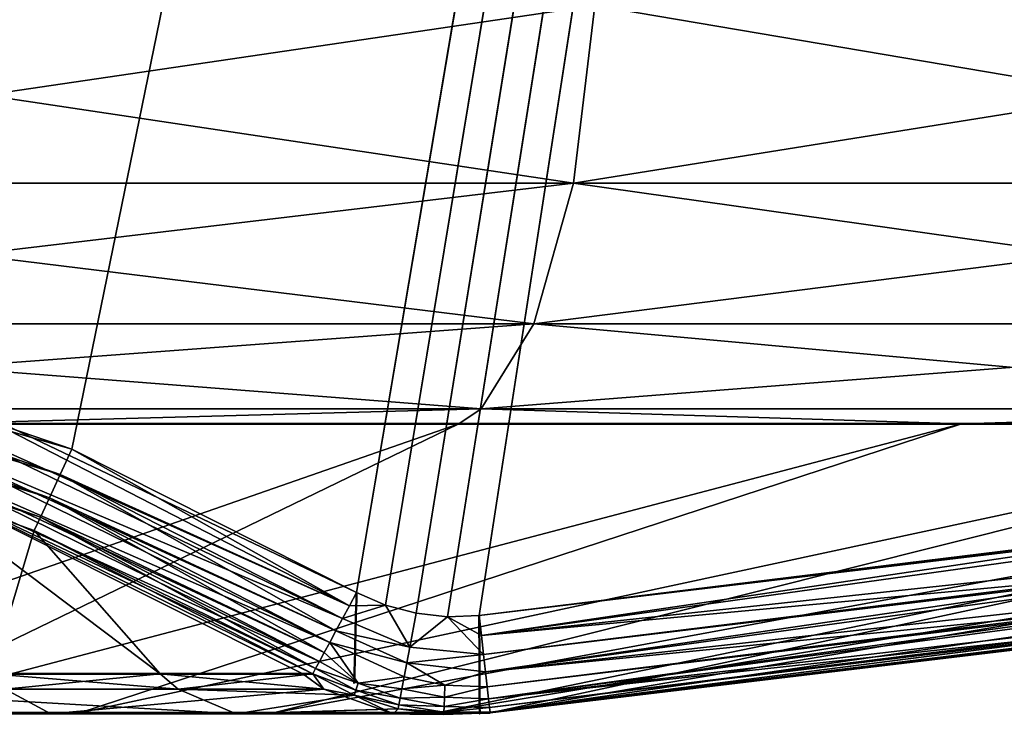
# Model space of a CAD drawing. Header units: millimetres. Extents: x 0 to 359, y -334 to 1.
# Tile 22 of 216: x 55.69 to 57.7, y -334.14 to -332.72. Entities that reach past the tile are written whole.
import ezdxf

# ---------------------------------------------------------------- set-up
doc = ezdxf.new("R2010")
doc.units = ezdxf.units.MM
doc.header["$MEASUREMENT"] = 0
doc.layers.add('0 Misc', color=7, linetype='Continuous', lineweight=35)
doc.layers.add('10 Raster Images', color=7, linetype='Continuous', lineweight=35)

msp = doc.modelspace()

# ---------------------------------------------------------------- linework, layer by layer
at = {"layer": '0 Misc', "color": 160, "linetype": 'Continuous', "lineweight": 25}
for p, q in [((55.7984, -333.6009, 289.25), (59.4, -316, 289.25)), ((59.4, -316, 286.75), (56.3798, -333.8935, 286.75)), ((56.3798, -333.8935, 289.25), (59.4, -316, 289.25)), ((59.4, -316, 286.75), (56.4389, -333.9195, 286.75)), ((56.4389, -333.9195, 289.25), (59.4, -316, 289.25)), ((59.4, -316, 286.75), (56.5014, -333.9362, 286.75)), ((56.5014, -333.9362, 289.25), (59.4, -316, 289.25)), ((59.4, -316, 286.75), (56.5656, -333.9435, 286.75)), ((56.5656, -333.9435, 289.25), (59.4, -316, 289.25)), ((59.4, -316, 286.75), (56.6302, -333.9411, 286.75)), ((56.6302, -333.9411, 289.25), (59.4, -316, 289.25))]:
    msp.add_line(p, q, dxfattribs=at).dxf.unprotected_set("ltscale", 0)
at = {"layer": '0 Misc', "color": 160, "linetype": 'Continuous', "lineweight": 50, "extrusion": (0, -1, 0)}
msp.add_circle((61.4821, 288, 333.5494), 7.0821, dxfattribs=at).dxf.unprotected_set("ltscale", 0)
at = {"layer": '0 Misc', "color": 160, "linetype": 'Continuous', "lineweight": 50, "extrusion": (0.999703, -0.024375, 0)}
msp.add_arc((-332.4201, 286.55, 64.5016), 0.2, 90, 158.773, dxfattribs=at).dxf.unprotected_set("ltscale", 0)
at = {"layer": '0 Misc', "color": 160, "linetype": 'Continuous', "lineweight": 50, "extrusion": (-0.999703, 0.024375, 0)}
msp.add_arc((332.4201, 289.45, -64.5016), 0.2, 270, 338.773, dxfattribs=at).dxf.unprotected_set("ltscale", 0)
at = {"layer": '0 Misc', "color": 160, "linetype": 'Continuous', "lineweight": 50, "extrusion": (0.99999, 0.00453, 0)}
msp.add_arc((-334.1942, 286.55, 55.117), 0.2, 90, 184.1826, dxfattribs=at).dxf.unprotected_set("ltscale", 0)
at = {"layer": '0 Misc', "color": 160, "linetype": 'Continuous', "lineweight": 50, "extrusion": (-0.99999, -0.00453, 0)}
msp.add_arc((334.1942, 289.45, -55.117), 0.2, 270, 4.1826, dxfattribs=at).dxf.unprotected_set("ltscale", 0)
at = {"layer": '0 Misc', "color": 160, "linetype": 'Continuous', "lineweight": 50, "extrusion": (0, 1, 0)}
for start, end in [(36.2192, 143.7808), (216.2192, 323.7808)]:
    msp.add_arc((-54.4, 288, -334.06), 2.3431, start, end, dxfattribs=at).dxf.unprotected_set("ltscale", 0)
at = {"layer": '0 Misc', "color": 160, "linetype": 'Continuous', "lineweight": 50, "extrusion": (0, -1, 0)}
for start, end in [(33.0302, 146.9698), (213.0302, 326.9698)]:
    msp.add_arc((54.4, 288, 334.1394), 2.6868, start, end, dxfattribs=at).dxf.unprotected_set("ltscale", 0)
at = {"layer": '0 Misc', "color": 7, "lineweight": 25}
for points in [[(49.4, -316, 286.75), (49.6427, -333.6306, 286.75), (59.4, -316, 286.75)], [(59.4, -316, 289.25), (49.4, -333.5803, 289.25), (49.4, -316, 289.25)], [(49.4, -333.5803, 289.25), (59.4, -316, 289.25), (49.4, -333.5994, 289.25)], [(49.4, -333.5994, 289.25), (59.4, -316, 289.25), (49.6427, -333.6306, 289.25)], [(59.4, -316, 286.75), (49.6427, -333.6306, 286.75), (52.1698, -333.9411, 286.75)], [(49.6427, -333.6306, 289.25), (59.4, -316, 289.25), (50.7193, -333.7672, 289.25)], [(50.7193, -333.7672, 289.25), (59.4, -316, 289.25), (52.1698, -333.9411, 289.25)], [(59.4, -316, 286.75), (52.1698, -333.9411, 286.75), (52.2344, -333.9435, 286.75)], [(52.1698, -333.9411, 289.25), (59.4, -316, 289.25), (52.2344, -333.9435, 289.25)], [(59.4, -316, 286.75), (52.2344, -333.9435, 286.75), (52.2986, -333.9362, 286.75)], [(52.2344, -333.9435, 289.25), (59.4, -316, 289.25), (52.2986, -333.9362, 289.25)], [(59.4, -316, 286.75), (52.2986, -333.9362, 286.75), (52.361, -333.9195, 286.75)], [(52.2986, -333.9362, 289.25), (59.4, -316, 289.25), (52.361, -333.9195, 289.25)], [(59.4, -316, 286.75), (52.361, -333.9195, 286.75), (52.4202, -333.8935, 286.75)], [(52.361, -333.9195, 289.25), (59.4, -316, 289.25), (52.4202, -333.8935, 289.25)], [(59.4, -316, 286.75), (52.4202, -333.8935, 286.75), (53.0016, -333.6009, 286.75)], [(52.4202, -333.8935, 289.25), (59.4, -316, 289.25), (53.3328, -333.4584, 289.25)], [(59.4, -316, 286.75), (53.0016, -333.6009, 286.75), (53.9898, -333.263, 286.75)], [(53.3328, -333.4584, 289.25), (59.4, -316, 289.25), (53.8828, -333.2847, 289.25)], [(53.8828, -333.2847, 289.25), (59.4, -316, 289.25), (54.3455, -333.2275, 289.25)], [(59.4, -316, 286.75), (53.9898, -333.263, 286.75), (54.4545, -333.2275, 286.75)], [(54.3455, -333.2275, 289.25), (59.4, -316, 289.25), (54.8102, -333.263, 289.25)], [(59.4, -316, 286.75), (54.4545, -333.2275, 286.75), (54.9172, -333.2847, 286.75)], [(54.8102, -333.263, 289.25), (59.4, -316, 289.25), (55.7984, -333.6009, 289.25)], [(59.4, -316, 286.75), (54.9172, -333.2847, 286.75), (55.4672, -333.4584, 286.75)], [(59.4, -316, 286.75), (55.4672, -333.4584, 286.75), (56.3798, -333.8935, 286.75)], [(55.7984, -333.6009, 289.25), (59.4, -316, 289.25), (56.3798, -333.8935, 289.25)], [(59.4, -316, 286.75), (56.3798, -333.8935, 286.75), (56.4389, -333.9195, 286.75)], [(56.3798, -333.8935, 289.25), (59.4, -316, 289.25), (56.4389, -333.9195, 289.25)], [(59.4, -316, 286.75), (56.4389, -333.9195, 286.75), (56.5014, -333.9362, 286.75)], [(56.4389, -333.9195, 289.25), (59.4, -316, 289.25), (56.5014, -333.9362, 289.25)], [(59.4, -316, 286.75), (56.5014, -333.9362, 286.75), (56.5656, -333.9435, 286.75)], [(56.5014, -333.9362, 289.25), (59.4, -316, 289.25), (56.5656, -333.9435, 289.25)], [(59.4, -316, 286.75), (56.5656, -333.9435, 286.75), (56.6302, -333.9411, 286.75)], [(56.5656, -333.9435, 289.25), (59.4, -316, 289.25), (56.6302, -333.9411, 289.25)], [(59.4, -316, 286.75), (56.6302, -333.9411, 286.75), (58.0807, -333.7672, 286.75)], [(56.6302, -333.9411, 289.25), (59.4, -316, 289.25), (59.1573, -333.6306, 289.25)], [(54.4, -332.6945, 280.018), (56.8666, -332.6945, 280.4087), (56.8231, -333.0574, 280.5424)], [(56.8666, -332.6945, 295.5913), (54.4, -333.0574, 295.8414), (56.8231, -333.0574, 295.4576)], [(54.4, -333.0574, 280.1586), (54.4, -332.6945, 280.018), (56.8231, -333.0574, 280.5424)], [(54.4, -333.0574, 295.8414), (56.8666, -332.6945, 295.5913), (54.4, -332.6945, 295.982)], [(59.0091, -333.0574, 294.3438), (59.0917, -332.6945, 294.4576), (56.8231, -333.0574, 295.4576)], [(56.8231, -333.0574, 295.4576), (59.0917, -332.6945, 294.4576), (56.8666, -332.6945, 295.5913)], [(59.0091, -333.0574, 281.6562), (56.8231, -333.0574, 280.5424), (56.8666, -332.6945, 280.4087)], [(56.8666, -332.6945, 280.4087), (59.0917, -332.6945, 281.5424), (59.0091, -333.0574, 281.6562)], [(56.8231, -333.0574, 295.4576), (54.4, -333.3449, 295.5793), (56.7421, -333.3449, 295.2083)], [(56.7421, -333.3449, 280.7917), (54.4, -333.0574, 280.1586), (56.8231, -333.0574, 280.5424)], [(56.8231, -333.0574, 295.4576), (54.4, -333.0574, 295.8414), (54.4, -333.3449, 295.5793)], [(54.4, -333.0574, 280.1586), (56.7421, -333.3449, 280.7917), (54.4, -333.3449, 280.4207)], [(56.7421, -333.3449, 295.2083), (58.855, -333.3449, 294.1318), (59.0091, -333.0574, 294.3438)], [(56.7421, -333.3449, 280.7917), (56.8231, -333.0574, 280.5424), (58.855, -333.3449, 281.8682)], [(59.0091, -333.0574, 294.3438), (56.8231, -333.0574, 295.4576), (56.7421, -333.3449, 295.2083)], [(56.8231, -333.0574, 280.5424), (59.0091, -333.0574, 281.6562), (58.855, -333.3449, 281.8682)], [(55.7984, -333.6009, 289.25), (54.8013, -333.3121, 289.2564), (54.8102, -333.263, 289.25)], [(54.7929, -333.358, 289.2749), (54.8013, -333.3121, 289.2564), (55.7744, -333.6528, 289.2584)], [(55.7984, -333.6009, 289.25), (55.7744, -333.6528, 289.2584), (54.8013, -333.3121, 289.2564)], [(54.4, -333.5184, 295.231), (56.6345, -333.5184, 294.8771), (56.7421, -333.3449, 295.2083)], [(54.4, -333.3449, 295.5793), (54.4, -333.5184, 295.231), (56.7421, -333.3449, 295.2083)], [(56.6345, -333.5184, 281.1229), (54.4, -333.3449, 280.4207), (56.7421, -333.3449, 280.7917)], [(56.6345, -333.5184, 281.1229), (54.4, -333.5184, 280.769), (54.4, -333.3449, 280.4207)], [(58.6503, -333.5184, 282.15), (56.6345, -333.5184, 281.1229), (56.7421, -333.3449, 280.7917)], [(58.855, -333.3449, 294.1318), (56.7421, -333.3449, 295.2083), (56.6345, -333.5184, 294.8771)], [(58.6503, -333.5184, 293.85), (58.855, -333.3449, 294.1318), (56.6345, -333.5184, 294.8771)], [(56.7421, -333.3449, 280.7917), (58.855, -333.3449, 281.8682), (58.6503, -333.5184, 282.15)], [(54.7929, -333.358, 289.2749), (55.7524, -333.7004, 289.2827), (54.7857, -333.398, 289.3045)], [(54.7929, -333.358, 289.2749), (55.7744, -333.6528, 289.2584), (55.7524, -333.7004, 289.2827)], [(54.7857, -333.398, 289.3045), (55.7343, -333.7397, 289.3211), (54.78, -333.4295, 289.3433)], [(54.7857, -333.398, 289.3045), (55.7524, -333.7004, 289.2827), (55.7343, -333.7397, 289.3211)], [(55.6335, -334.06, 289.9922), (54.78, -333.4295, 289.3433), (55.7215, -333.7674, 289.3702)], [(55.7343, -333.7397, 289.3211), (55.7215, -333.7674, 289.3702), (54.78, -333.4295, 289.3433)], [(55.4672, -333.4584, 286.75), (55.4472, -333.5093, 286.7423), (56.3652, -333.9207, 286.7476)], [(55.4672, -333.4584, 286.75), (56.3652, -333.9207, 286.7476), (56.3798, -333.8935, 286.75)], [(54.4, -333.5184, 295.231), (55.5079, -333.5494, 294.9949), (56.6345, -333.5184, 294.8771)], [(55.5079, -333.5494, 281.0051), (54.4, -333.5184, 280.769), (56.6345, -333.5184, 281.1229)], [(55.4286, -333.5563, 286.7201), (56.351, -333.9472, 286.7405), (55.4472, -333.5093, 286.7423)], [(55.4472, -333.5093, 286.7423), (56.351, -333.9472, 286.7405), (56.3652, -333.9207, 286.7476)], [(56.6345, -333.5184, 294.8771), (55.5079, -333.5494, 294.9949), (56.5885, -333.5494, 294.7354)], [(55.5079, -333.5494, 281.0051), (56.6345, -333.5184, 281.1229), (56.5885, -333.5494, 281.2646)], [(57.6152, -333.5494, 294.3102), (56.6345, -333.5184, 294.8771), (56.5885, -333.5494, 294.7354)], [(56.6345, -333.5184, 281.1229), (57.6152, -333.5494, 281.6898), (56.5885, -333.5494, 281.2646)], [(58.6503, -333.5184, 282.15), (57.6152, -333.5494, 281.6898), (56.6345, -333.5184, 281.1229)], [(57.6152, -333.5494, 294.3102), (58.6503, -333.5184, 293.85), (56.6345, -333.5184, 294.8771)], [(58.5627, -333.5494, 293.7295), (58.6503, -333.5184, 293.85), (57.6152, -333.5494, 294.3102)], [(58.5627, -333.5494, 282.2705), (57.6152, -333.5494, 281.6898), (58.6503, -333.5184, 282.15)], [(54.8937, -334.1394, 285.359), (56.5885, -333.5494, 281.2646), (55.3706, -334.1394, 285.4947)], [(56.5885, -333.5494, 294.7354), (55.5079, -333.5494, 294.9949), (54.8937, -334.1394, 290.641)], [(55.3706, -334.1394, 290.5053), (56.5885, -333.5494, 294.7354), (54.8937, -334.1394, 290.641)], [(54.8937, -334.1394, 285.359), (55.5079, -333.5494, 281.0051), (56.5885, -333.5494, 281.2646)], [(55.3706, -334.1394, 285.4947), (57.6152, -333.5494, 281.6898), (55.8144, -334.1394, 285.7157)], [(55.8144, -334.1394, 290.2843), (57.6152, -333.5494, 294.3102), (55.3706, -334.1394, 290.5053)], [(55.3706, -334.1394, 290.5053), (57.6152, -333.5494, 294.3102), (56.5885, -333.5494, 294.7354)], [(55.3706, -334.1394, 285.4947), (56.5885, -333.5494, 281.2646), (57.6152, -333.5494, 281.6898)], [(56.3249, -333.9957, 286.7129), (55.4286, -333.5563, 286.7201), (55.413, -333.5958, 286.6848)], [(56.3374, -333.9724, 286.7289), (56.351, -333.9472, 286.7405), (55.4286, -333.5563, 286.7201)], [(56.3249, -333.9957, 286.7129), (56.3374, -333.9724, 286.7289), (55.4286, -333.5563, 286.7201)], [(55.8144, -334.1394, 285.7157), (58.5627, -333.5494, 282.2705), (56.2101, -334.1394, 286.0145)], [(56.2101, -334.1394, 289.9855), (58.5627, -333.5494, 293.7295), (55.8144, -334.1394, 290.2843)], [(55.8144, -334.1394, 290.2843), (58.5627, -333.5494, 293.7295), (57.6152, -333.5494, 294.3102)], [(55.8144, -334.1394, 285.7157), (57.6152, -333.5494, 281.6898), (58.5627, -333.5494, 282.2705)], [(56.2101, -334.1394, 286.0145), (59.4078, -333.5494, 282.9922), (56.5441, -334.1394, 286.3809)], [(56.6525, -334.1394, 289.4645), (59.4078, -333.5494, 293.0078), (56.2101, -334.1394, 289.9855)], [(56.2101, -334.1394, 289.9855), (59.4078, -333.5494, 293.0078), (58.5627, -333.5494, 293.7295)], [(56.2101, -334.1394, 286.0145), (58.5627, -333.5494, 282.2705), (59.4078, -333.5494, 282.9922)], [(56.5441, -334.1394, 286.3809), (60.1295, -333.5494, 283.8373), (56.6525, -334.1394, 286.5355)], [(56.5441, -334.1394, 286.3809), (59.4078, -333.5494, 282.9922), (60.1295, -333.5494, 283.8373)], [(56.6525, -334.1394, 286.5355), (60.7102, -333.5494, 284.7848), (58.1055, -333.9654, 286.5402)], [(60.7102, -333.5494, 291.2152), (60.1295, -333.5494, 292.1627), (56.6525, -334.1394, 289.4645)], [(56.6525, -334.1394, 289.4645), (60.1295, -333.5494, 292.1627), (59.4078, -333.5494, 293.0078)], [(60.7102, -333.5494, 291.2152), (56.6525, -334.1394, 289.4645), (59.1828, -333.8289, 289.4578)], [(56.6525, -334.1394, 286.5355), (60.1295, -333.5494, 283.8373), (60.7102, -333.5494, 284.7848)], [(56.304, -334.0345, 286.6699), (55.413, -333.5958, 286.6848), (55.4015, -333.6249, 286.6393)], [(56.304, -334.0345, 286.6699), (56.3137, -334.0166, 286.6931), (55.413, -333.5958, 286.6848)], [(55.413, -333.5958, 286.6848), (56.3137, -334.0166, 286.6931), (56.3249, -333.9957, 286.7129)], [(55.7744, -333.6528, 289.2584), (55.7984, -333.6009, 289.25), (56.3652, -333.9207, 289.2524)], [(55.7984, -333.6009, 289.25), (56.3798, -333.8935, 289.25), (56.3652, -333.9207, 289.2524)], [(56.2699, -334.06, 286.5879), (56.2904, -334.06, 286.6155), (55.4015, -333.6249, 286.6393)], [(55.9786, -334.06, 286.2684), (56.2699, -334.06, 286.5879), (55.4015, -333.6249, 286.6393)], [(55.6335, -334.06, 286.0078), (55.9786, -334.06, 286.2684), (55.4015, -333.6249, 286.6393)], [(55.4015, -333.6249, 286.6393), (56.2904, -334.06, 286.6155), (56.2962, -334.0491, 286.6438)], [(56.304, -334.0345, 286.6699), (55.4015, -333.6249, 286.6393), (56.2962, -334.0491, 286.6438)], [(59.1573, -333.6306, 289.25), (56.6348, -333.9817, 289.2542), (56.6302, -333.9411, 289.25)], [(59.1673, -333.7083, 289.2662), (56.6348, -333.9817, 289.2542), (59.1573, -333.6306, 289.25)], [(55.7524, -333.7004, 289.2827), (55.7744, -333.6528, 289.2584), (56.3374, -333.9724, 289.2711)], [(55.7744, -333.6528, 289.2584), (56.3652, -333.9207, 289.2524), (56.351, -333.9472, 289.2595)], [(56.3374, -333.9724, 289.2711), (55.7744, -333.6528, 289.2584), (56.351, -333.9472, 289.2595)], [(55.7524, -333.7004, 289.2827), (56.3137, -334.0166, 289.3069), (55.7343, -333.7397, 289.3211)], [(56.3249, -333.9957, 289.2871), (55.7524, -333.7004, 289.2827), (56.3374, -333.9724, 289.2711)], [(56.3249, -333.9957, 289.2871), (56.3137, -334.0166, 289.3069), (55.7524, -333.7004, 289.2827)], [(56.6392, -334.0205, 289.2666), (56.6348, -333.9817, 289.2542), (59.1673, -333.7083, 289.2662)], [(56.6392, -334.0205, 289.2666), (59.1673, -333.7083, 289.2662), (56.6432, -334.056, 289.2868)], [(59.1757, -333.7736, 289.3113), (56.6432, -334.056, 289.2868), (59.1673, -333.7083, 289.2662)], [(56.2962, -334.0491, 289.3562), (55.7215, -333.7674, 289.3702), (55.7343, -333.7397, 289.3211)], [(55.7343, -333.7397, 289.3211), (56.3137, -334.0166, 289.3069), (56.304, -334.0345, 289.3301)], [(56.2962, -334.0491, 289.3562), (55.7343, -333.7397, 289.3211), (56.304, -334.0345, 289.3301)], [(55.9786, -334.06, 289.7316), (55.6335, -334.06, 289.9922), (55.7215, -333.7674, 289.3702)], [(56.2904, -334.06, 289.3845), (55.9786, -334.06, 289.7316), (55.7215, -333.7674, 289.3702)], [(56.2904, -334.06, 289.3845), (55.7215, -333.7674, 289.3702), (56.2962, -334.0491, 289.3562)], [(56.6348, -333.9817, 286.7458), (58.0807, -333.7672, 286.75), (56.6302, -333.9411, 286.75)], [(56.6348, -333.9817, 286.7458), (58.0905, -333.8453, 286.7336), (58.0807, -333.7672, 286.75)], [(56.6432, -334.056, 289.2868), (59.1757, -333.7736, 289.3113), (56.6466, -334.0867, 289.3138)], [(59.1757, -333.7736, 289.3113), (56.6494, -334.1112, 289.3465), (56.6466, -334.0867, 289.3138)], [(59.1811, -333.8158, 289.3789), (56.6494, -334.1112, 289.3465), (59.1757, -333.7736, 289.3113)], [(56.6513, -334.1286, 289.3836), (56.6494, -334.1112, 289.3465), (59.1811, -333.8158, 289.3789)], [(56.6513, -334.1286, 289.3836), (59.1811, -333.8158, 289.3789), (56.6524, -334.1381, 289.4235)], [(59.1811, -333.8158, 289.3789), (59.1828, -333.8289, 289.4578), (56.6524, -334.1381, 289.4235)], [(59.1828, -333.8289, 289.4578), (56.6525, -334.1394, 289.4645), (56.6524, -334.1381, 289.4235)], [(56.6348, -333.9817, 286.7458), (56.6392, -334.0205, 286.7334), (58.0905, -333.8453, 286.7336)], [(58.0905, -333.8453, 286.7336), (56.6392, -334.0205, 286.7334), (56.6432, -334.056, 286.7132)], [(58.0987, -333.9109, 286.6879), (58.0905, -333.8453, 286.7336), (56.6432, -334.056, 286.7132)], [(56.4389, -333.9195, 286.75), (56.3798, -333.8935, 286.75), (56.3652, -333.9207, 286.7476)], [(56.3798, -333.8935, 289.25), (56.4389, -333.9195, 289.25), (56.3652, -333.9207, 289.2524)], [(56.351, -333.9472, 286.7405), (56.4389, -333.9195, 286.75), (56.3652, -333.9207, 286.7476)], [(56.351, -333.9472, 286.7405), (56.4883, -334.0056, 286.737), (56.4389, -333.9195, 286.75)], [(56.4389, -333.9195, 289.25), (56.4883, -334.0056, 289.263), (56.351, -333.9472, 289.2595)], [(56.4389, -333.9195, 289.25), (56.351, -333.9472, 289.2595), (56.3652, -333.9207, 289.2524)], [(56.4883, -334.0056, 286.737), (56.5014, -333.9362, 286.75), (56.4389, -333.9195, 286.75)], [(56.4389, -333.9195, 289.25), (56.5014, -333.9362, 289.25), (56.4883, -334.0056, 289.263)], [(58.0987, -333.9109, 286.6879), (56.6432, -334.056, 286.7132), (56.6466, -334.0867, 286.6862)], [(56.6494, -334.1112, 286.6535), (58.0987, -333.9109, 286.6879), (56.6466, -334.0867, 286.6862)], [(58.1039, -333.9529, 286.6197), (58.0987, -333.9109, 286.6879), (56.6494, -334.1112, 286.6535)], [(56.5656, -333.9435, 286.75), (56.5014, -333.9362, 286.75), (56.4883, -334.0056, 286.737)], [(56.4883, -334.0056, 289.263), (56.5014, -333.9362, 289.25), (56.5656, -333.9435, 289.25)], [(56.3374, -333.9724, 286.7289), (56.4883, -334.0056, 286.737), (56.351, -333.9472, 286.7405)], [(56.4883, -334.0056, 289.263), (56.3374, -333.9724, 289.2711), (56.351, -333.9472, 289.2595)], [(56.5656, -333.9435, 286.75), (56.4883, -334.0056, 286.737), (56.6392, -334.0205, 286.7334)], [(56.6392, -334.0205, 289.2666), (56.4883, -334.0056, 289.263), (56.5656, -333.9435, 289.25)], [(56.6348, -333.9817, 286.7458), (56.6302, -333.9411, 286.75), (56.5656, -333.9435, 286.75)], [(56.5656, -333.9435, 289.25), (56.6302, -333.9411, 289.25), (56.6348, -333.9817, 289.2542)], [(56.6392, -334.0205, 286.7334), (56.6348, -333.9817, 286.7458), (56.5656, -333.9435, 286.75)], [(56.6392, -334.0205, 289.2666), (56.5656, -333.9435, 289.25), (56.6348, -333.9817, 289.2542)], [(56.6513, -334.1286, 286.6164), (58.1039, -333.9529, 286.6197), (56.6494, -334.1112, 286.6535)], [(56.6513, -334.1286, 286.6164), (56.6524, -334.1381, 286.5765), (58.1039, -333.9529, 286.6197)], [(58.1039, -333.9529, 286.6197), (56.6524, -334.1381, 286.5765), (58.1055, -333.9654, 286.5402)], [(56.3249, -333.9957, 286.7129), (56.4823, -334.0374, 286.7213), (56.3374, -333.9724, 286.7289)], [(56.3249, -333.9957, 289.2871), (56.3374, -333.9724, 289.2711), (56.4823, -334.0374, 289.2787)], [(56.4883, -334.0056, 286.737), (56.3374, -333.9724, 286.7289), (56.4823, -334.0374, 286.7213)], [(56.4823, -334.0374, 289.2787), (56.3374, -333.9724, 289.2711), (56.4883, -334.0056, 289.263)], [(58.1055, -333.9654, 286.5402), (56.6524, -334.1381, 286.5765), (56.6525, -334.1394, 286.5355)], [(56.3833, -334.0788, 286.6571), (56.3249, -333.9957, 286.7129), (56.3137, -334.0166, 286.6931)], [(56.3833, -334.0788, 289.3429), (56.3137, -334.0166, 289.3069), (56.3249, -333.9957, 289.2871)], [(56.3833, -334.0788, 286.6571), (56.4769, -334.066, 286.7001), (56.3249, -333.9957, 286.7129)], [(56.3249, -333.9957, 286.7129), (56.4769, -334.066, 286.7001), (56.4823, -334.0374, 286.7213)], [(56.4769, -334.066, 289.2999), (56.3833, -334.0788, 289.3429), (56.3249, -333.9957, 289.2871)], [(56.3249, -333.9957, 289.2871), (56.4823, -334.0374, 289.2787), (56.4769, -334.066, 289.2999)], [(56.304, -334.0345, 286.6699), (56.3833, -334.0788, 286.6571), (56.3137, -334.0166, 286.6931)], [(56.304, -334.0345, 289.3301), (56.3137, -334.0166, 289.3069), (56.3833, -334.0788, 289.3429)], [(56.4883, -334.0056, 286.737), (56.4823, -334.0374, 286.7213), (56.6392, -334.0205, 286.7334)], [(56.4823, -334.0374, 289.2787), (56.4883, -334.0056, 289.263), (56.6392, -334.0205, 289.2666)], [(56.4823, -334.0374, 286.7213), (56.6432, -334.056, 286.7132), (56.6392, -334.0205, 286.7334)], [(56.4823, -334.0374, 289.2787), (56.6392, -334.0205, 289.2666), (56.6432, -334.056, 289.2868)], [(56.304, -334.0345, 286.6699), (56.2962, -334.0491, 286.6438), (56.3833, -334.0788, 286.6571)], [(56.304, -334.0345, 289.3301), (56.3833, -334.0788, 289.3429), (56.2962, -334.0491, 289.3562)], [(56.4823, -334.0374, 286.7213), (56.4769, -334.066, 286.7001), (56.5602, -334.083, 286.6932)], [(56.4823, -334.0374, 289.2787), (56.5602, -334.083, 289.3068), (56.4769, -334.066, 289.2999)], [(56.4823, -334.0374, 286.7213), (56.5602, -334.083, 286.6932), (56.6432, -334.056, 286.7132)], [(56.5602, -334.083, 289.3068), (56.4823, -334.0374, 289.2787), (56.6432, -334.056, 289.2868)], [(55.266, -334.0914, 290.2355), (55.6335, -334.06, 289.9922), (56.0151, -334.0914, 289.7717)], [(56.0151, -334.0914, 289.7717), (55.6335, -334.06, 289.9922), (55.9786, -334.06, 289.7316)], [(55.6621, -334.0914, 285.9617), (55.9786, -334.06, 286.2684), (55.6335, -334.06, 286.0078)], [(55.6621, -334.0914, 285.9617), (56.3131, -334.0914, 286.5553), (55.9786, -334.06, 286.2684)], [(56.0151, -334.0914, 289.7717), (55.9786, -334.06, 289.7316), (56.2904, -334.06, 289.3845)], [(56.3131, -334.0914, 286.5553), (56.2699, -334.06, 286.5879), (55.9786, -334.06, 286.2684)], [(56.0151, -334.0914, 289.7717), (56.2904, -334.06, 289.3845), (56.3747, -334.1033, 289.4043)], [(56.2904, -334.06, 286.6155), (56.2699, -334.06, 286.5879), (56.3131, -334.0914, 286.5553)], [(56.3781, -334.0935, 286.6275), (56.2962, -334.0491, 286.6438), (56.2904, -334.06, 286.6155)], [(56.2962, -334.0491, 289.3562), (56.3781, -334.0935, 289.3725), (56.2904, -334.06, 289.3845)], [(56.2904, -334.06, 286.6155), (56.3131, -334.0914, 286.5553), (56.3747, -334.1033, 286.5957)], [(56.3747, -334.1033, 286.5957), (56.3781, -334.0935, 286.6275), (56.2904, -334.06, 286.6155)], [(56.3781, -334.0935, 289.3725), (56.3747, -334.1033, 289.4043), (56.2904, -334.06, 289.3845)], [(56.3833, -334.0788, 286.6571), (56.2962, -334.0491, 286.6438), (56.3781, -334.0935, 286.6275)], [(56.3781, -334.0935, 289.3725), (56.2962, -334.0491, 289.3562), (56.3833, -334.0788, 289.3429)], [(56.5602, -334.083, 286.6932), (56.6466, -334.0867, 286.6862), (56.6432, -334.056, 286.7132)], [(56.5602, -334.083, 289.3068), (56.6432, -334.056, 289.2868), (56.6466, -334.0867, 289.3138)], [(56.3833, -334.0788, 286.6571), (56.3781, -334.0935, 286.6275), (56.4686, -334.1096, 286.6438)], [(56.4686, -334.1096, 289.3562), (56.3781, -334.0935, 289.3725), (56.3833, -334.0788, 289.3429)], [(56.4769, -334.066, 286.7001), (56.3833, -334.0788, 286.6571), (56.4723, -334.0903, 286.674)], [(56.4769, -334.066, 289.2999), (56.4723, -334.0903, 289.326), (56.3833, -334.0788, 289.3429)], [(56.4686, -334.1096, 286.6438), (56.4723, -334.0903, 286.674), (56.3833, -334.0788, 286.6571)], [(56.4686, -334.1096, 289.3562), (56.3833, -334.0788, 289.3429), (56.4723, -334.0903, 289.326)], [(56.4769, -334.066, 286.7001), (56.4723, -334.0903, 286.674), (56.5602, -334.083, 286.6932)], [(56.4723, -334.0903, 289.326), (56.4769, -334.066, 289.2999), (56.5602, -334.083, 289.3068)], [(54.873, -334.1417, 285.4697), (55.7551, -334.1417, 285.8115), (55.6621, -334.0914, 285.9617)], [(56.1342, -334.1417, 289.9023), (55.3299, -334.1417, 290.4003), (55.266, -334.0914, 290.2355)], [(55.266, -334.0914, 290.2355), (56.0151, -334.0914, 289.7717), (56.1342, -334.1417, 289.9023)], [(56.3131, -334.0914, 286.5553), (55.6621, -334.0914, 285.9617), (55.7551, -334.1417, 285.8115)], [(56.3131, -334.0914, 286.5553), (55.7551, -334.1417, 285.8115), (56.4542, -334.1417, 286.4488)], [(56.0151, -334.0914, 289.7717), (56.3747, -334.1033, 289.4043), (56.1342, -334.1417, 289.9023)], [(56.4542, -334.1417, 286.4488), (56.3747, -334.1033, 286.5957), (56.3131, -334.0914, 286.5553)], [(56.466, -334.1234, 286.6106), (56.3781, -334.0935, 286.6275), (56.3747, -334.1033, 286.5957)], [(56.466, -334.1234, 289.3894), (56.3747, -334.1033, 289.4043), (56.3781, -334.0935, 289.3725)], [(56.4686, -334.1096, 286.6438), (56.3781, -334.0935, 286.6275), (56.466, -334.1234, 286.6106)], [(56.466, -334.1234, 289.3894), (56.3781, -334.0935, 289.3725), (56.4686, -334.1096, 289.3562)], [(56.4686, -334.1096, 286.6438), (56.5593, -334.1077, 286.6638), (56.4723, -334.0903, 286.674)], [(56.4686, -334.1096, 289.3562), (56.4723, -334.0903, 289.326), (56.5593, -334.1077, 289.3362)], [(56.5593, -334.1077, 286.6638), (56.5602, -334.083, 286.6932), (56.4723, -334.0903, 286.674)], [(56.5593, -334.1077, 289.3362), (56.4723, -334.0903, 289.326), (56.5602, -334.083, 289.3068)], [(56.5602, -334.083, 286.6932), (56.5593, -334.1077, 286.6638), (56.6466, -334.0867, 286.6862)], [(56.5593, -334.1077, 289.3362), (56.5602, -334.083, 289.3068), (56.6466, -334.0867, 289.3138)], [(56.5593, -334.1077, 286.6638), (56.6494, -334.1112, 286.6535), (56.6466, -334.0867, 286.6862)], [(56.5593, -334.1077, 289.3362), (56.6466, -334.0867, 289.3138), (56.6494, -334.1112, 289.3465)], [(56.3747, -334.1033, 289.4043), (56.4646, -334.1311, 289.4246), (56.1342, -334.1417, 289.9023)], [(56.3747, -334.1033, 286.5957), (56.4542, -334.1417, 286.4488), (56.4646, -334.1311, 286.5754)], [(56.4646, -334.1311, 286.5754), (56.466, -334.1234, 286.6106), (56.3747, -334.1033, 286.5957)], [(56.4646, -334.1311, 289.4246), (56.3747, -334.1033, 289.4043), (56.466, -334.1234, 289.3894)], [(56.4686, -334.1096, 286.6438), (56.466, -334.1234, 286.6106), (56.5585, -334.1264, 286.6301)], [(56.466, -334.1234, 289.3894), (56.4686, -334.1096, 289.3562), (56.5585, -334.1264, 289.3699)], [(56.5585, -334.1264, 286.6301), (56.5593, -334.1077, 286.6638), (56.4686, -334.1096, 286.6438)], [(56.5585, -334.1264, 289.3699), (56.4686, -334.1096, 289.3562), (56.5593, -334.1077, 289.3362)], [(56.5585, -334.1264, 286.6301), (56.6494, -334.1112, 286.6535), (56.5593, -334.1077, 286.6638)], [(56.5585, -334.1264, 289.3699), (56.5593, -334.1077, 289.3362), (56.6494, -334.1112, 289.3465)], [(56.6513, -334.1286, 286.6164), (56.6494, -334.1112, 286.6535), (56.5585, -334.1264, 286.6301)], [(56.5585, -334.1264, 289.3699), (56.6494, -334.1112, 289.3465), (56.6513, -334.1286, 289.3836)], [(54.873, -334.1417, 285.4697), (55.3706, -334.1394, 285.4947), (55.7551, -334.1417, 285.8115)], [(55.8144, -334.1394, 290.2843), (55.3706, -334.1394, 290.5053), (55.3299, -334.1417, 290.4003)], [(56.1342, -334.1417, 289.9023), (55.8144, -334.1394, 290.2843), (55.3299, -334.1417, 290.4003)], [(55.3706, -334.1394, 285.4947), (55.8144, -334.1394, 285.7157), (55.7551, -334.1417, 285.8115)], [(55.7551, -334.1417, 285.8115), (56.2101, -334.1394, 286.0145), (56.4542, -334.1417, 286.4488)], [(55.7551, -334.1417, 285.8115), (55.8144, -334.1394, 285.7157), (56.2101, -334.1394, 286.0145)], [(56.2101, -334.1394, 289.9855), (55.8144, -334.1394, 290.2843), (56.1342, -334.1417, 289.9023)], [(56.1342, -334.1417, 289.9023), (56.4646, -334.1311, 289.4246), (56.2101, -334.1394, 289.9855)], [(56.4646, -334.1311, 289.4246), (56.5579, -334.1433, 289.4448), (56.2101, -334.1394, 289.9855)], [(56.2101, -334.1394, 289.9855), (56.5579, -334.1433, 289.4448), (56.6525, -334.1394, 289.4645)], [(56.4542, -334.1417, 286.4488), (56.2101, -334.1394, 286.0145), (56.5441, -334.1394, 286.3809)], [(56.4542, -334.1417, 286.4488), (56.5579, -334.1433, 286.5552), (56.4646, -334.1311, 286.5754)], [(56.4542, -334.1417, 286.4488), (56.5441, -334.1394, 286.3809), (56.5579, -334.1433, 286.5552)], [(56.4646, -334.1311, 286.5754), (56.5581, -334.1384, 286.5934), (56.466, -334.1234, 286.6106)], [(56.4646, -334.1311, 289.4246), (56.466, -334.1234, 289.3894), (56.5581, -334.1384, 289.4066)], [(56.5579, -334.1433, 286.5552), (56.5581, -334.1384, 286.5934), (56.4646, -334.1311, 286.5754)], [(56.5579, -334.1433, 289.4448), (56.4646, -334.1311, 289.4246), (56.5581, -334.1384, 289.4066)], [(56.5581, -334.1384, 286.5934), (56.5585, -334.1264, 286.6301), (56.466, -334.1234, 286.6106)], [(56.5581, -334.1384, 289.4066), (56.466, -334.1234, 289.3894), (56.5585, -334.1264, 289.3699)], [(56.5441, -334.1394, 286.3809), (56.6525, -334.1394, 286.5355), (56.5579, -334.1433, 286.5552)], [(56.6525, -334.1394, 286.5355), (56.6524, -334.1381, 286.5765), (56.5579, -334.1433, 286.5552)], [(56.5579, -334.1433, 286.5552), (56.6524, -334.1381, 286.5765), (56.5581, -334.1384, 286.5934)], [(56.5579, -334.1433, 289.4448), (56.5581, -334.1384, 289.4066), (56.6524, -334.1381, 289.4235)], [(56.5579, -334.1433, 289.4448), (56.6524, -334.1381, 289.4235), (56.6525, -334.1394, 289.4645)], [(56.5585, -334.1264, 286.6301), (56.5581, -334.1384, 286.5934), (56.6513, -334.1286, 286.6164)], [(56.5581, -334.1384, 289.4066), (56.5585, -334.1264, 289.3699), (56.6513, -334.1286, 289.3836)], [(56.5581, -334.1384, 286.5934), (56.6524, -334.1381, 286.5765), (56.6513, -334.1286, 286.6164)], [(56.5581, -334.1384, 289.4066), (56.6513, -334.1286, 289.3836), (56.6524, -334.1381, 289.4235)]]:
    msp.add_3dface(points, dxfattribs=at)
at = {"layer": '10 Raster Images', "color": 160, "linetype": 'Continuous', "lineweight": 25}
for p, q in [((54.8102, -333.263, 289.25), (55.7984, -333.6009, 289.25)), ((56.3798, -333.8935, 286.75), (55.4672, -333.4584, 286.75)), ((55.7984, -333.6009, 289.25), (56.3798, -333.8935, 289.25)), ((56.6302, -333.9411, 289.25), (59.1573, -333.6306, 289.25)), ((58.0807, -333.7672, 286.75), (56.6302, -333.9411, 286.75)), ((56.4389, -333.9195, 286.75), (56.3798, -333.8935, 286.75)), ((56.3798, -333.8935, 289.25), (56.4389, -333.9195, 289.25)), ((56.5014, -333.9362, 286.75), (56.4389, -333.9195, 286.75)), ((56.4389, -333.9195, 289.25), (56.5014, -333.9362, 289.25)), ((56.5656, -333.9435, 286.75), (56.5014, -333.9362, 286.75)), ((56.5014, -333.9362, 289.25), (56.5656, -333.9435, 289.25)), ((56.6302, -333.9411, 286.75), (56.5656, -333.9435, 286.75)), ((56.5656, -333.9435, 289.25), (56.6302, -333.9411, 289.25))]:
    msp.add_line(p, q, dxfattribs=at).dxf.unprotected_set("ltscale", 0)

doc.saveas('drawing.dxf')
